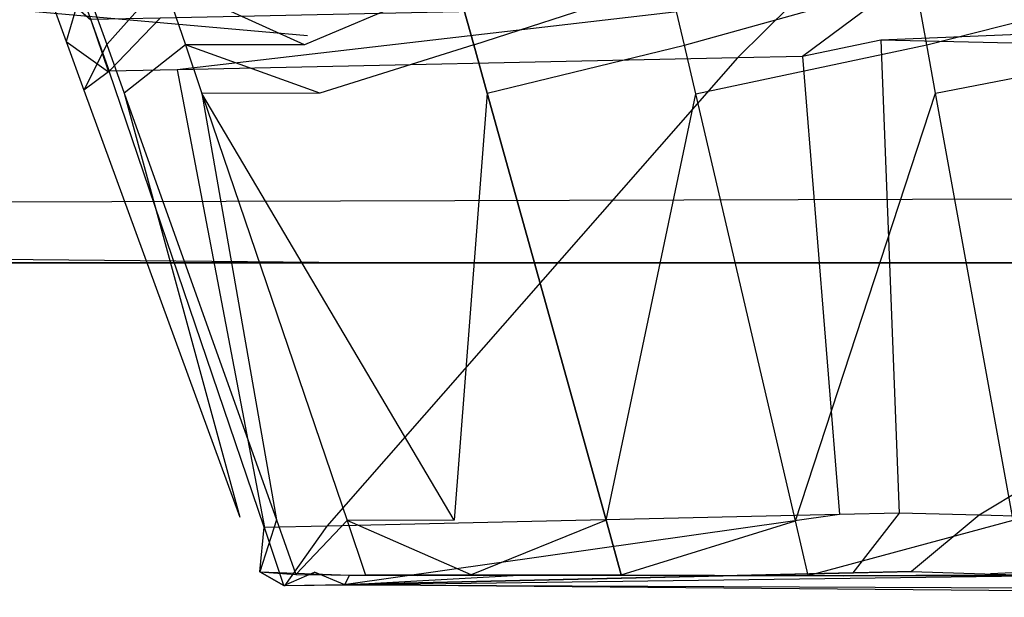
# Model space of a CAD drawing. Extents: x 0 to 1.29, y -0.45 to 0.
# Tile 4 of 37: x 0.1753 to 0.18247, y -0.45143 to -0.44723. Entities that reach past the tile are written whole.
import ezdxf

# ---------------------------------------------------------------- set-up
doc = ezdxf.new("R2010")
doc.units = 0
for name, color, linetype in [('L0_GRIFFOL_N_A69100__1___REPLAC', 7, 'CONTINUOUS'), ('L23_GRIFFUL_N_A69100__1___REPLA', 7, 'CONTINUOUS'), ('L25_FRONTUL_N_A69100__0___REPLA', 7, 'CONTINUOUS'), ('L2_FRONTOL_N_A69100__0___REPLAC', 7, 'CONTINUOUS')]:
    doc.layers.add(name, color=color, linetype=linetype)

msp = doc.modelspace()

# ---------------------------------------------------------------- linework, layer by layer
at = {"layer": 'L0_GRIFFOL_N_A69100__1___REPLAC', "color": 254}
for points, invisible_edges in [([(0.175471, -0.446922, 0.385193), (0.175821, -0.447231, 0.398709), (0.17565, -0.44677, 0.398709), (0.175471, -0.446922, 0.385193)], 14), ([(0.175825, -0.447227, 0.399014), (0.17565, -0.44677, 0.398709), (0.175821, -0.447231, 0.398709), (0.175825, -0.447227, 0.399014)], 13), ([(0.175821, -0.447231, 0.398709), (0.175471, -0.446922, 0.385193), (0.175641, -0.447387, 0.385195), (0.175821, -0.447231, 0.398709)], 13), ([(0.175771, -0.446944, 0.383028), (0.175641, -0.447387, 0.385195), (0.175471, -0.446922, 0.385193), (0.175771, -0.446944, 0.383028)], 14), ([(0.175641, -0.447387, 0.385195), (0.175771, -0.446944, 0.383028), (0.175937, -0.44741, 0.383058), (0.175641, -0.447387, 0.385195)], 13), ([(0.176351, -0.446947, 0.380926), (0.175937, -0.44741, 0.383058), (0.175771, -0.446944, 0.383028), (0.176351, -0.446947, 0.380926)], 14), ([(0.175937, -0.44741, 0.383058), (0.176351, -0.446947, 0.380926), (0.176509, -0.447412, 0.380985), (0.175937, -0.44741, 0.383058)], 13), ([(0.177376, -0.447411, 0.37903), (0.176351, -0.446947, 0.380926), (0.17723, -0.446945, 0.378945), (0.177376, -0.447411, 0.37903)], 14), ([(0.176351, -0.446947, 0.380926), (0.177376, -0.447411, 0.37903), (0.176509, -0.447412, 0.380985), (0.176351, -0.446947, 0.380926)], 13), ([(0.178479, -0.446946, 0.377159), (0.177376, -0.447411, 0.37903), (0.17723, -0.446945, 0.378945), (0.178479, -0.446946, 0.377159)], 14), ([(0.177376, -0.447411, 0.37903), (0.178479, -0.446946, 0.377159), (0.178608, -0.447411, 0.377268), (0.177376, -0.447411, 0.37903)], 13), ([(0.180034, -0.44695, 0.375611), (0.178608, -0.447411, 0.377268), (0.178479, -0.446946, 0.377159), (0.180034, -0.44695, 0.375611)], 13), ([(0.178608, -0.447411, 0.377268), (0.180034, -0.44695, 0.375611), (0.180143, -0.447415, 0.375742), (0.178608, -0.447411, 0.377268)], 14), ([(0.181823, -0.446946, 0.374357), (0.180143, -0.447415, 0.375742), (0.180034, -0.44695, 0.375611), (0.181823, -0.446946, 0.374357)], 13), ([(0.180143, -0.447415, 0.375742), (0.181823, -0.446946, 0.374357), (0.181907, -0.447411, 0.374504), (0.180143, -0.447415, 0.375742)], 14), ([(0.183797, -0.446932, 0.373464), (0.181907, -0.447411, 0.374504), (0.181823, -0.446946, 0.374357), (0.183797, -0.446932, 0.373464)], 13), ([(0.181907, -0.447411, 0.374504), (0.183797, -0.446932, 0.373464), (0.183854, -0.447398, 0.373624), (0.181907, -0.447411, 0.374504)], 14), ([(0.180529, -0.447507, 0.399014), (0.180922, -0.447119, 0.399014), (0.180444, -0.44713, 0.399014), (0.180529, -0.447507, 0.399014)], 13), ([(0.180922, -0.447119, 0.399014), (0.180529, -0.447507, 0.399014), (0.181002, -0.447497, 0.399014), (0.180922, -0.447119, 0.399014)], 14), ([(0.181002, -0.447497, 0.399014), (0.181509, -0.44712, 0.399014), (0.180922, -0.447119, 0.399014), (0.181002, -0.447497, 0.399014)], 13), ([(0.181509, -0.44712, 0.399014), (0.181002, -0.447497, 0.399014), (0.181573, -0.447377, 0.399014), (0.181509, -0.44712, 0.399014)], 14), ([(0.181573, -0.447377, 0.399014), (0.187744, -0.44713, 0.399014), (0.181509, -0.44712, 0.399014), (0.181573, -0.447377, 0.399014)], 13), ([(0.176449, -0.447594, 0.399014), (0.180444, -0.44713, 0.399014), (0.176325, -0.447217, 0.399014), (0.176449, -0.447594, 0.399014)], 13), ([(0.180444, -0.44713, 0.399014), (0.176449, -0.447594, 0.399014), (0.180529, -0.447507, 0.399014), (0.180444, -0.44713, 0.399014)], 14), ([(0.187744, -0.44713, 0.399014), (0.181573, -0.447377, 0.399014), (0.187743, -0.447524, 0.399014), (0.187744, -0.44713, 0.399014)], 14), ([(0.175641, -0.447387, 0.385195), (0.17595, -0.447608, 0.398709), (0.175821, -0.447231, 0.398709), (0.175641, -0.447387, 0.385195)], 14), ([(0.175821, -0.447231, 0.398709), (0.175954, -0.447605, 0.399014), (0.175825, -0.447227, 0.399014), (0.175821, -0.447231, 0.398709)], 14), ([(0.175954, -0.447605, 0.399014), (0.175821, -0.447231, 0.398709), (0.17595, -0.447608, 0.398709), (0.175954, -0.447605, 0.399014)], 13), ([(0.175954, -0.447605, 0.399014), (0.176325, -0.447217, 0.399014), (0.175825, -0.447227, 0.399014), (0.175954, -0.447605, 0.399014)], 13), ([(0.176325, -0.447217, 0.399014), (0.175954, -0.447605, 0.399014), (0.176449, -0.447594, 0.399014), (0.176325, -0.447217, 0.399014)], 14), ([(0.17595, -0.447608, 0.398709), (0.175641, -0.447387, 0.385195), (0.17577, -0.447741, 0.385196), (0.17595, -0.447608, 0.398709)], 13), ([(0.175937, -0.44741, 0.383058), (0.17577, -0.447741, 0.385196), (0.175641, -0.447387, 0.385195), (0.175937, -0.44741, 0.383058)], 14), ([(0.17577, -0.447741, 0.385196), (0.175937, -0.44741, 0.383058), (0.176063, -0.447763, 0.383082), (0.17577, -0.447741, 0.385196)], 13), ([(0.176509, -0.447412, 0.380985), (0.176063, -0.447763, 0.383082), (0.175937, -0.44741, 0.383058), (0.176509, -0.447412, 0.380985)], 14), ([(0.177487, -0.447764, 0.379096), (0.176509, -0.447412, 0.380985), (0.177376, -0.447411, 0.37903), (0.177487, -0.447764, 0.379096)], 14), ([(0.178608, -0.447411, 0.377268), (0.177487, -0.447764, 0.379096), (0.177376, -0.447411, 0.37903), (0.178608, -0.447411, 0.377268)], 14), ([(0.177487, -0.447764, 0.379096), (0.178608, -0.447411, 0.377268), (0.178706, -0.447765, 0.377352), (0.177487, -0.447764, 0.379096)], 13), ([(0.180143, -0.447415, 0.375742), (0.178706, -0.447765, 0.377352), (0.178608, -0.447411, 0.377268), (0.180143, -0.447415, 0.375742)], 13), ([(0.181907, -0.447411, 0.374504), (0.180225, -0.447769, 0.375841), (0.180143, -0.447415, 0.375742), (0.181907, -0.447411, 0.374504)], 13), ([(0.180225, -0.447769, 0.375841), (0.181907, -0.447411, 0.374504), (0.181971, -0.447765, 0.374617), (0.180225, -0.447769, 0.375841)], 14), ([(0.181705, -0.450822, 0.399014), (0.181573, -0.447377, 0.399014), (0.181002, -0.447497, 0.399014), (0.181705, -0.450822, 0.399014)], 13), ([(0.181573, -0.447377, 0.399014), (0.181705, -0.450822, 0.399014), (0.182289, -0.450838, 0.399014), (0.181573, -0.447377, 0.399014)], 14), ([(0.182289, -0.450838, 0.399014), (0.187743, -0.447524, 0.399014), (0.181573, -0.447377, 0.399014), (0.182289, -0.450838, 0.399014)], 13), ([(0.183854, -0.447398, 0.373624), (0.181971, -0.447765, 0.374617), (0.181907, -0.447411, 0.374504), (0.183854, -0.447398, 0.373624)], 13), ([(0.181971, -0.447765, 0.374617), (0.183854, -0.447398, 0.373624), (0.183898, -0.447751, 0.373745), (0.181971, -0.447765, 0.374617)], 14), ([(0.176063, -0.447763, 0.383082), (0.176509, -0.447412, 0.380985), (0.176629, -0.447766, 0.38103), (0.176063, -0.447763, 0.383082)], 13), ([(0.176509, -0.447412, 0.380985), (0.177487, -0.447764, 0.379096), (0.176629, -0.447766, 0.38103), (0.176509, -0.447412, 0.380985)], 13), ([(0.178706, -0.447765, 0.377352), (0.180143, -0.447415, 0.375742), (0.180225, -0.447769, 0.375841), (0.178706, -0.447765, 0.377352)], 14), ([(0.177539, -0.450916, 0.399014), (0.180529, -0.447507, 0.399014), (0.176449, -0.447594, 0.399014), (0.177539, -0.450916, 0.399014)], 13), ([(0.180529, -0.447507, 0.399014), (0.177539, -0.450916, 0.399014), (0.181272, -0.450832, 0.399014), (0.180529, -0.447507, 0.399014)], 14), ([(0.181272, -0.450832, 0.399014), (0.181002, -0.447497, 0.399014), (0.180529, -0.447507, 0.399014), (0.181272, -0.450832, 0.399014)], 13), ([(0.181002, -0.447497, 0.399014), (0.181272, -0.450832, 0.399014), (0.181705, -0.450822, 0.399014), (0.181002, -0.447497, 0.399014)], 14), ([(0.187743, -0.447524, 0.399014), (0.182289, -0.450838, 0.399014), (0.187735, -0.450989, 0.399014), (0.187743, -0.447524, 0.399014)], 14), ([(0.17595, -0.447608, 0.398709), (0.17577, -0.447741, 0.385196), (0.177082, -0.450925, 0.39871), (0.17595, -0.447608, 0.398709)], 14), ([(0.177082, -0.450925, 0.39871), (0.175954, -0.447605, 0.399014), (0.17595, -0.447608, 0.398709), (0.177082, -0.450925, 0.39871)], 14), ([(0.177086, -0.450926, 0.399014), (0.176449, -0.447594, 0.399014), (0.175954, -0.447605, 0.399014), (0.177086, -0.450926, 0.399014)], 13), ([(0.175954, -0.447605, 0.399014), (0.177082, -0.450925, 0.39871), (0.177086, -0.450926, 0.399014), (0.175954, -0.447605, 0.399014)], 13), ([(0.176449, -0.447594, 0.399014), (0.177086, -0.450926, 0.399014), (0.177539, -0.450916, 0.399014), (0.176449, -0.447594, 0.399014)], 14), ([(0.17577, -0.447741, 0.385196), (0.176906, -0.450852, 0.385208), (0.177082, -0.450925, 0.39871), (0.17577, -0.447741, 0.385196)], 14), ([(0.176063, -0.447763, 0.383082), (0.176906, -0.450852, 0.385208), (0.17577, -0.447741, 0.385196), (0.176063, -0.447763, 0.383082)], 14), ([(0.176906, -0.450852, 0.385208), (0.176063, -0.447763, 0.383082), (0.177172, -0.450872, 0.383289), (0.176906, -0.450852, 0.385208)], 13), ([(0.176629, -0.447766, 0.38103), (0.177172, -0.450872, 0.383289), (0.176063, -0.447763, 0.383082), (0.176629, -0.447766, 0.38103)], 14), ([(0.178465, -0.450873, 0.37967), (0.176629, -0.447766, 0.38103), (0.177487, -0.447764, 0.379096), (0.178465, -0.450873, 0.37967)], 14), ([(0.177172, -0.450872, 0.383289), (0.176629, -0.447766, 0.38103), (0.177686, -0.450875, 0.381426), (0.177172, -0.450872, 0.383289)], 13), ([(0.176629, -0.447766, 0.38103), (0.178465, -0.450873, 0.37967), (0.177686, -0.450875, 0.381426), (0.176629, -0.447766, 0.38103)], 13), ([(0.178706, -0.447765, 0.377352), (0.178465, -0.450873, 0.37967), (0.177487, -0.447764, 0.379096), (0.178706, -0.447765, 0.377352)], 14), ([(0.178465, -0.450873, 0.37967), (0.178706, -0.447765, 0.377352), (0.179572, -0.450874, 0.378087), (0.178465, -0.450873, 0.37967)], 13), ([(0.180225, -0.447769, 0.375841), (0.179572, -0.450874, 0.378087), (0.178706, -0.447765, 0.377352), (0.180225, -0.447769, 0.375841)], 13), ([(0.179572, -0.450874, 0.378087), (0.180225, -0.447769, 0.375841), (0.18095, -0.450877, 0.376716), (0.179572, -0.450874, 0.378087)], 14), ([(0.181971, -0.447765, 0.374617), (0.18095, -0.450877, 0.376716), (0.180225, -0.447769, 0.375841), (0.181971, -0.447765, 0.374617)], 13), ([(0.18095, -0.450877, 0.376716), (0.181971, -0.447765, 0.374617), (0.182535, -0.450874, 0.375604), (0.18095, -0.450877, 0.376716)], 14), ([(0.183898, -0.447751, 0.373745), (0.182535, -0.450874, 0.375604), (0.181971, -0.447765, 0.374617), (0.183898, -0.447751, 0.373745)], 13), ([(0.177051, -0.45125, 0.385209), (0.177082, -0.450925, 0.39871), (0.176906, -0.450852, 0.385208), (0.177051, -0.45125, 0.385209)], 14), ([(0.177172, -0.450872, 0.383289), (0.177051, -0.45125, 0.385209), (0.176906, -0.450852, 0.385208), (0.177172, -0.450872, 0.383289)], 14), ([(0.177679, -0.451341, 0.399014), (0.181272, -0.450832, 0.399014), (0.177539, -0.450916, 0.399014), (0.177679, -0.451341, 0.399014)], 13), ([(0.181272, -0.450832, 0.399014), (0.177679, -0.451341, 0.399014), (0.181367, -0.451257, 0.399014), (0.181272, -0.450832, 0.399014)], 14), ([(0.181367, -0.451257, 0.399014), (0.181705, -0.450822, 0.399014), (0.181272, -0.450832, 0.399014), (0.181367, -0.451257, 0.399014)], 13), ([(0.181705, -0.450822, 0.399014), (0.181367, -0.451257, 0.399014), (0.181795, -0.451247, 0.399014), (0.181705, -0.450822, 0.399014)], 14), ([(0.181795, -0.451247, 0.399014), (0.182289, -0.450838, 0.399014), (0.181705, -0.450822, 0.399014), (0.181795, -0.451247, 0.399014)], 13), ([(0.182289, -0.450838, 0.399014), (0.181795, -0.451247, 0.399014), (0.182371, -0.451265, 0.399014), (0.182289, -0.450838, 0.399014)], 14), ([(0.182371, -0.451265, 0.399014), (0.187735, -0.450989, 0.399014), (0.182289, -0.450838, 0.399014), (0.182371, -0.451265, 0.399014)], 13), ([(0.177051, -0.45125, 0.385209), (0.177172, -0.450872, 0.383289), (0.177314, -0.45127, 0.383315), (0.177051, -0.45125, 0.385209)], 13), ([(0.177231, -0.451351, 0.399014), (0.177539, -0.450916, 0.399014), (0.177086, -0.450926, 0.399014), (0.177231, -0.451351, 0.399014)], 13), ([(0.177686, -0.450875, 0.381426), (0.177314, -0.45127, 0.383315), (0.177172, -0.450872, 0.383289), (0.177686, -0.450875, 0.381426)], 14), ([(0.177539, -0.450916, 0.399014), (0.177231, -0.451351, 0.399014), (0.177679, -0.451341, 0.399014), (0.177539, -0.450916, 0.399014)], 14), ([(0.177314, -0.45127, 0.383315), (0.177686, -0.450875, 0.381426), (0.177821, -0.451273, 0.381477), (0.177314, -0.45127, 0.383315)], 13), ([(0.17859, -0.451271, 0.379744), (0.177686, -0.450875, 0.381426), (0.178465, -0.450873, 0.37967), (0.17859, -0.451271, 0.379744)], 14), ([(0.177686, -0.450875, 0.381426), (0.17859, -0.451271, 0.379744), (0.177821, -0.451273, 0.381477), (0.177686, -0.450875, 0.381426)], 13), ([(0.179572, -0.450874, 0.378087), (0.17859, -0.451271, 0.379744), (0.178465, -0.450873, 0.37967), (0.179572, -0.450874, 0.378087)], 14), ([(0.17859, -0.451271, 0.379744), (0.179572, -0.450874, 0.378087), (0.179682, -0.451272, 0.378181), (0.17859, -0.451271, 0.379744)], 13), ([(0.18095, -0.450877, 0.376716), (0.179682, -0.451272, 0.378181), (0.179572, -0.450874, 0.378087), (0.18095, -0.450877, 0.376716)], 13), ([(0.179682, -0.451272, 0.378181), (0.18095, -0.450877, 0.376716), (0.181043, -0.451275, 0.376828), (0.179682, -0.451272, 0.378181)], 14), ([(0.182535, -0.450874, 0.375604), (0.181043, -0.451275, 0.376828), (0.18095, -0.450877, 0.376716), (0.182535, -0.450874, 0.375604)], 13), ([(0.181043, -0.451275, 0.376828), (0.182535, -0.450874, 0.375604), (0.182608, -0.451272, 0.375731), (0.181043, -0.451275, 0.376828)], 14), ([(0.177082, -0.450925, 0.39871), (0.177051, -0.45125, 0.385209), (0.177227, -0.451349, 0.39871), (0.177082, -0.450925, 0.39871)], 13), ([(0.177227, -0.451349, 0.39871), (0.177086, -0.450926, 0.399014), (0.177082, -0.450925, 0.39871), (0.177227, -0.451349, 0.39871)], 14), ([(0.177086, -0.450926, 0.399014), (0.177227, -0.451349, 0.39871), (0.177231, -0.451351, 0.399014), (0.177086, -0.450926, 0.399014)], 13), ([(0.187735, -0.450989, 0.399014), (0.182371, -0.451265, 0.399014), (0.187734, -0.451433, 0.399014), (0.187735, -0.450989, 0.399014)], 14), ([(0.17745, -0.451253, 0.385234), (0.177227, -0.451349, 0.39871), (0.177051, -0.45125, 0.385209), (0.17745, -0.451253, 0.385234)], 13), ([(0.177705, -0.451273, 0.383396), (0.177051, -0.45125, 0.385209), (0.177314, -0.45127, 0.383315), (0.177705, -0.451273, 0.383396)], 13), ([(0.177051, -0.45125, 0.385209), (0.177705, -0.451273, 0.383396), (0.17745, -0.451253, 0.385234), (0.177051, -0.45125, 0.385209)], 14), ([(0.177227, -0.451349, 0.39871), (0.17745, -0.451253, 0.385234), (0.17767, -0.451344, 0.398708), (0.177227, -0.451349, 0.39871)], 14), ([(0.178197, -0.451276, 0.381611), (0.177314, -0.45127, 0.383315), (0.177821, -0.451273, 0.381477), (0.178197, -0.451276, 0.381611)], 13), ([(0.177314, -0.45127, 0.383315), (0.178197, -0.451276, 0.381611), (0.177705, -0.451273, 0.383396), (0.177314, -0.45127, 0.383315)], 14), ([(0.17767, -0.451344, 0.398708), (0.17745, -0.451253, 0.385234), (0.177705, -0.451273, 0.383396), (0.17767, -0.451344, 0.398708)], 14), ([(0.17767, -0.451344, 0.398708), (0.187696, -0.451214, 0.374663), (0.187839, -0.451389, 0.377694), (0.17767, -0.451344, 0.398708)], 14), ([(0.17767, -0.451344, 0.398708), (0.178938, -0.451274, 0.37994), (0.187696, -0.451214, 0.374663), (0.17767, -0.451344, 0.398708)], 14), ([(0.181795, -0.451247, 0.399014), (0.177679, -0.451341, 0.399014), (0.17767, -0.451344, 0.398708), (0.181795, -0.451247, 0.399014)], 13), ([(0.187734, -0.451433, 0.399014), (0.181795, -0.451247, 0.399014), (0.17767, -0.451344, 0.398708), (0.187734, -0.451433, 0.399014)], 13), ([(0.17767, -0.451344, 0.398708), (0.177705, -0.451273, 0.383396), (0.178938, -0.451274, 0.37994), (0.17767, -0.451344, 0.398708)], 14), ([(0.177679, -0.451341, 0.399014), (0.181795, -0.451247, 0.399014), (0.181367, -0.451257, 0.399014), (0.177679, -0.451341, 0.399014)], 14), ([(0.177705, -0.451273, 0.383396), (0.178197, -0.451276, 0.381611), (0.178938, -0.451274, 0.37994), (0.177705, -0.451273, 0.383396)], 14), ([(0.178938, -0.451274, 0.37994), (0.177821, -0.451273, 0.381477), (0.17859, -0.451271, 0.379744), (0.178938, -0.451274, 0.37994)], 13), ([(0.177821, -0.451273, 0.381477), (0.178938, -0.451274, 0.37994), (0.178197, -0.451276, 0.381611), (0.177821, -0.451273, 0.381477)], 14), ([(0.179988, -0.451275, 0.378438), (0.17859, -0.451271, 0.379744), (0.179682, -0.451272, 0.378181), (0.179988, -0.451275, 0.378438)], 13), ([(0.17859, -0.451271, 0.379744), (0.179988, -0.451275, 0.378438), (0.178938, -0.451274, 0.37994), (0.17859, -0.451271, 0.379744)], 14), ([(0.178938, -0.451274, 0.37994), (0.1813, -0.451278, 0.377134), (0.187696, -0.451214, 0.374663), (0.178938, -0.451274, 0.37994)], 14), ([(0.178938, -0.451274, 0.37994), (0.179988, -0.451275, 0.378438), (0.1813, -0.451278, 0.377134), (0.178938, -0.451274, 0.37994)], 14), ([(0.1813, -0.451278, 0.377134), (0.179682, -0.451272, 0.378181), (0.181043, -0.451275, 0.376828), (0.1813, -0.451278, 0.377134)], 13), ([(0.179682, -0.451272, 0.378181), (0.1813, -0.451278, 0.377134), (0.179988, -0.451275, 0.378438), (0.179682, -0.451272, 0.378181)], 14), ([(0.182806, -0.451275, 0.376078), (0.181043, -0.451275, 0.376828), (0.182608, -0.451272, 0.375731), (0.182806, -0.451275, 0.376078)], 13), ([(0.181043, -0.451275, 0.376828), (0.182806, -0.451275, 0.376078), (0.1813, -0.451278, 0.377134), (0.181043, -0.451275, 0.376828)], 14), ([(0.1813, -0.451278, 0.377134), (0.18447, -0.451263, 0.375325), (0.187696, -0.451214, 0.374663), (0.1813, -0.451278, 0.377134)], 14), ([(0.1813, -0.451278, 0.377134), (0.182806, -0.451275, 0.376078), (0.18447, -0.451263, 0.375325), (0.1813, -0.451278, 0.377134)], 14), ([(0.181795, -0.451247, 0.399014), (0.187734, -0.451433, 0.399014), (0.182371, -0.451265, 0.399014), (0.181795, -0.451247, 0.399014)], 14), ([(0.177679, -0.451341, 0.399014), (0.177227, -0.451349, 0.39871), (0.17767, -0.451344, 0.398708), (0.177679, -0.451341, 0.399014)], 13), ([(0.177227, -0.451349, 0.39871), (0.177679, -0.451341, 0.399014), (0.177231, -0.451351, 0.399014), (0.177227, -0.451349, 0.39871)], 14), ([(0.187734, -0.451433, 0.399014), (0.17767, -0.451344, 0.398708), (0.18773, -0.451435, 0.398677), (0.187734, -0.451433, 0.399014)], 14), ([(0.17767, -0.451344, 0.398708), (0.187839, -0.451389, 0.377694), (0.18773, -0.451435, 0.398677), (0.17767, -0.451344, 0.398708)], 14)]:
    msp.add_3dface(points, dxfattribs=dict(at, invisible_edges=invisible_edges))
at = {"layer": 'L23_GRIFFUL_N_A69100__1___REPLA', "color": 254}
for points, invisible_edges in [([(0.175471, -0.446922, 0.185193), (0.175821, -0.447231, 0.198709), (0.17565, -0.44677, 0.198709), (0.175471, -0.446922, 0.185193)], 14), ([(0.175825, -0.447227, 0.199014), (0.17565, -0.44677, 0.198709), (0.175821, -0.447231, 0.198709), (0.175825, -0.447227, 0.199014)], 13), ([(0.175821, -0.447231, 0.198709), (0.175471, -0.446922, 0.185193), (0.175641, -0.447387, 0.185195), (0.175821, -0.447231, 0.198709)], 13), ([(0.175771, -0.446944, 0.183028), (0.175641, -0.447387, 0.185195), (0.175471, -0.446922, 0.185193), (0.175771, -0.446944, 0.183028)], 14), ([(0.175641, -0.447387, 0.185195), (0.175771, -0.446944, 0.183028), (0.175937, -0.44741, 0.183058), (0.175641, -0.447387, 0.185195)], 13), ([(0.176351, -0.446947, 0.180926), (0.175937, -0.44741, 0.183058), (0.175771, -0.446944, 0.183028), (0.176351, -0.446947, 0.180926)], 14), ([(0.175937, -0.44741, 0.183058), (0.176351, -0.446947, 0.180926), (0.176509, -0.447412, 0.180985), (0.175937, -0.44741, 0.183058)], 13), ([(0.177376, -0.447411, 0.17903), (0.176351, -0.446947, 0.180926), (0.17723, -0.446945, 0.178945), (0.177376, -0.447411, 0.17903)], 14), ([(0.176351, -0.446947, 0.180926), (0.177376, -0.447411, 0.17903), (0.176509, -0.447412, 0.180985), (0.176351, -0.446947, 0.180926)], 13), ([(0.178479, -0.446946, 0.177159), (0.177376, -0.447411, 0.17903), (0.17723, -0.446945, 0.178945), (0.178479, -0.446946, 0.177159)], 14), ([(0.177376, -0.447411, 0.17903), (0.178479, -0.446946, 0.177159), (0.178608, -0.447411, 0.177268), (0.177376, -0.447411, 0.17903)], 13), ([(0.180034, -0.44695, 0.175611), (0.178608, -0.447411, 0.177268), (0.178479, -0.446946, 0.177159), (0.180034, -0.44695, 0.175611)], 13), ([(0.178608, -0.447411, 0.177268), (0.180034, -0.44695, 0.175611), (0.180143, -0.447415, 0.175742), (0.178608, -0.447411, 0.177268)], 14), ([(0.181823, -0.446946, 0.174357), (0.180143, -0.447415, 0.175742), (0.180034, -0.44695, 0.175611), (0.181823, -0.446946, 0.174357)], 13), ([(0.180143, -0.447415, 0.175742), (0.181823, -0.446946, 0.174357), (0.181907, -0.447411, 0.174504), (0.180143, -0.447415, 0.175742)], 14), ([(0.183797, -0.446932, 0.173464), (0.181907, -0.447411, 0.174504), (0.181823, -0.446946, 0.174357), (0.183797, -0.446932, 0.173464)], 13), ([(0.181907, -0.447411, 0.174504), (0.183797, -0.446932, 0.173464), (0.183854, -0.447398, 0.173624), (0.181907, -0.447411, 0.174504)], 14), ([(0.180529, -0.447507, 0.199014), (0.180922, -0.447119, 0.199014), (0.180444, -0.44713, 0.199014), (0.180529, -0.447507, 0.199014)], 13), ([(0.180922, -0.447119, 0.199014), (0.180529, -0.447507, 0.199014), (0.181002, -0.447497, 0.199014), (0.180922, -0.447119, 0.199014)], 14), ([(0.181002, -0.447497, 0.199014), (0.181509, -0.44712, 0.199014), (0.180922, -0.447119, 0.199014), (0.181002, -0.447497, 0.199014)], 13), ([(0.181509, -0.44712, 0.199014), (0.181002, -0.447497, 0.199014), (0.181573, -0.447377, 0.199014), (0.181509, -0.44712, 0.199014)], 14), ([(0.181573, -0.447377, 0.199014), (0.187744, -0.44713, 0.199014), (0.181509, -0.44712, 0.199014), (0.181573, -0.447377, 0.199014)], 13), ([(0.176449, -0.447594, 0.199014), (0.180444, -0.44713, 0.199014), (0.176325, -0.447217, 0.199014), (0.176449, -0.447594, 0.199014)], 13), ([(0.180444, -0.44713, 0.199014), (0.176449, -0.447594, 0.199014), (0.180529, -0.447507, 0.199014), (0.180444, -0.44713, 0.199014)], 14), ([(0.187744, -0.44713, 0.199014), (0.181573, -0.447377, 0.199014), (0.187743, -0.447524, 0.199014), (0.187744, -0.44713, 0.199014)], 14), ([(0.175641, -0.447387, 0.185195), (0.17595, -0.447608, 0.198709), (0.175821, -0.447231, 0.198709), (0.175641, -0.447387, 0.185195)], 14), ([(0.175821, -0.447231, 0.198709), (0.175954, -0.447605, 0.199014), (0.175825, -0.447227, 0.199014), (0.175821, -0.447231, 0.198709)], 14), ([(0.175954, -0.447605, 0.199014), (0.175821, -0.447231, 0.198709), (0.17595, -0.447608, 0.198709), (0.175954, -0.447605, 0.199014)], 13), ([(0.175954, -0.447605, 0.199014), (0.176325, -0.447217, 0.199014), (0.175825, -0.447227, 0.199014), (0.175954, -0.447605, 0.199014)], 13), ([(0.176325, -0.447217, 0.199014), (0.175954, -0.447605, 0.199014), (0.176449, -0.447594, 0.199014), (0.176325, -0.447217, 0.199014)], 14), ([(0.17595, -0.447608, 0.198709), (0.175641, -0.447387, 0.185195), (0.17577, -0.447741, 0.185196), (0.17595, -0.447608, 0.198709)], 13), ([(0.175937, -0.44741, 0.183058), (0.17577, -0.447741, 0.185196), (0.175641, -0.447387, 0.185195), (0.175937, -0.44741, 0.183058)], 14), ([(0.17577, -0.447741, 0.185196), (0.175937, -0.44741, 0.183058), (0.176063, -0.447763, 0.183082), (0.17577, -0.447741, 0.185196)], 13), ([(0.176509, -0.447412, 0.180985), (0.176063, -0.447763, 0.183082), (0.175937, -0.44741, 0.183058), (0.176509, -0.447412, 0.180985)], 14), ([(0.177487, -0.447764, 0.179096), (0.176509, -0.447412, 0.180985), (0.177376, -0.447411, 0.17903), (0.177487, -0.447764, 0.179096)], 14), ([(0.178608, -0.447411, 0.177268), (0.177487, -0.447764, 0.179096), (0.177376, -0.447411, 0.17903), (0.178608, -0.447411, 0.177268)], 14), ([(0.177487, -0.447764, 0.179096), (0.178608, -0.447411, 0.177268), (0.178706, -0.447765, 0.177352), (0.177487, -0.447764, 0.179096)], 13), ([(0.180143, -0.447415, 0.175742), (0.178706, -0.447765, 0.177352), (0.178608, -0.447411, 0.177268), (0.180143, -0.447415, 0.175742)], 13), ([(0.181907, -0.447411, 0.174504), (0.180225, -0.447769, 0.175841), (0.180143, -0.447415, 0.175742), (0.181907, -0.447411, 0.174504)], 13), ([(0.180225, -0.447769, 0.175841), (0.181907, -0.447411, 0.174504), (0.181971, -0.447765, 0.174617), (0.180225, -0.447769, 0.175841)], 14), ([(0.181705, -0.450822, 0.199014), (0.181573, -0.447377, 0.199014), (0.181002, -0.447497, 0.199014), (0.181705, -0.450822, 0.199014)], 13), ([(0.181573, -0.447377, 0.199014), (0.181705, -0.450822, 0.199014), (0.182289, -0.450838, 0.199014), (0.181573, -0.447377, 0.199014)], 14), ([(0.182289, -0.450838, 0.199014), (0.187743, -0.447524, 0.199014), (0.181573, -0.447377, 0.199014), (0.182289, -0.450838, 0.199014)], 13), ([(0.183854, -0.447398, 0.173624), (0.181971, -0.447765, 0.174617), (0.181907, -0.447411, 0.174504), (0.183854, -0.447398, 0.173624)], 13), ([(0.181971, -0.447765, 0.174617), (0.183854, -0.447398, 0.173624), (0.183898, -0.447751, 0.173745), (0.181971, -0.447765, 0.174617)], 14), ([(0.176063, -0.447763, 0.183082), (0.176509, -0.447412, 0.180985), (0.176629, -0.447766, 0.18103), (0.176063, -0.447763, 0.183082)], 13), ([(0.176509, -0.447412, 0.180985), (0.177487, -0.447764, 0.179096), (0.176629, -0.447766, 0.18103), (0.176509, -0.447412, 0.180985)], 13), ([(0.178706, -0.447765, 0.177352), (0.180143, -0.447415, 0.175742), (0.180225, -0.447769, 0.175841), (0.178706, -0.447765, 0.177352)], 14), ([(0.177539, -0.450916, 0.199014), (0.180529, -0.447507, 0.199014), (0.176449, -0.447594, 0.199014), (0.177539, -0.450916, 0.199014)], 13), ([(0.180529, -0.447507, 0.199014), (0.177539, -0.450916, 0.199014), (0.181272, -0.450832, 0.199014), (0.180529, -0.447507, 0.199014)], 14), ([(0.181272, -0.450832, 0.199014), (0.181002, -0.447497, 0.199014), (0.180529, -0.447507, 0.199014), (0.181272, -0.450832, 0.199014)], 13), ([(0.181002, -0.447497, 0.199014), (0.181272, -0.450832, 0.199014), (0.181705, -0.450822, 0.199014), (0.181002, -0.447497, 0.199014)], 14), ([(0.187743, -0.447524, 0.199014), (0.182289, -0.450838, 0.199014), (0.187735, -0.450989, 0.199014), (0.187743, -0.447524, 0.199014)], 14), ([(0.17595, -0.447608, 0.198709), (0.17577, -0.447741, 0.185196), (0.177082, -0.450925, 0.19871), (0.17595, -0.447608, 0.198709)], 14), ([(0.177082, -0.450925, 0.19871), (0.175954, -0.447605, 0.199014), (0.17595, -0.447608, 0.198709), (0.177082, -0.450925, 0.19871)], 14), ([(0.177086, -0.450926, 0.199014), (0.176449, -0.447594, 0.199014), (0.175954, -0.447605, 0.199014), (0.177086, -0.450926, 0.199014)], 13), ([(0.175954, -0.447605, 0.199014), (0.177082, -0.450925, 0.19871), (0.177086, -0.450926, 0.199014), (0.175954, -0.447605, 0.199014)], 13), ([(0.176449, -0.447594, 0.199014), (0.177086, -0.450926, 0.199014), (0.177539, -0.450916, 0.199014), (0.176449, -0.447594, 0.199014)], 14), ([(0.17577, -0.447741, 0.185196), (0.176906, -0.450852, 0.185208), (0.177082, -0.450925, 0.19871), (0.17577, -0.447741, 0.185196)], 14), ([(0.176063, -0.447763, 0.183082), (0.176906, -0.450852, 0.185208), (0.17577, -0.447741, 0.185196), (0.176063, -0.447763, 0.183082)], 14), ([(0.176906, -0.450852, 0.185208), (0.176063, -0.447763, 0.183082), (0.177172, -0.450872, 0.183289), (0.176906, -0.450852, 0.185208)], 13), ([(0.176629, -0.447766, 0.18103), (0.177172, -0.450872, 0.183289), (0.176063, -0.447763, 0.183082), (0.176629, -0.447766, 0.18103)], 14), ([(0.178465, -0.450873, 0.17967), (0.176629, -0.447766, 0.18103), (0.177487, -0.447764, 0.179096), (0.178465, -0.450873, 0.17967)], 14), ([(0.177172, -0.450872, 0.183289), (0.176629, -0.447766, 0.18103), (0.177686, -0.450875, 0.181426), (0.177172, -0.450872, 0.183289)], 13), ([(0.176629, -0.447766, 0.18103), (0.178465, -0.450873, 0.17967), (0.177686, -0.450875, 0.181426), (0.176629, -0.447766, 0.18103)], 13), ([(0.178706, -0.447765, 0.177352), (0.178465, -0.450873, 0.17967), (0.177487, -0.447764, 0.179096), (0.178706, -0.447765, 0.177352)], 14), ([(0.178465, -0.450873, 0.17967), (0.178706, -0.447765, 0.177352), (0.179572, -0.450874, 0.178087), (0.178465, -0.450873, 0.17967)], 13), ([(0.180225, -0.447769, 0.175841), (0.179572, -0.450874, 0.178087), (0.178706, -0.447765, 0.177352), (0.180225, -0.447769, 0.175841)], 13), ([(0.179572, -0.450874, 0.178087), (0.180225, -0.447769, 0.175841), (0.18095, -0.450877, 0.176716), (0.179572, -0.450874, 0.178087)], 14), ([(0.181971, -0.447765, 0.174617), (0.18095, -0.450877, 0.176716), (0.180225, -0.447769, 0.175841), (0.181971, -0.447765, 0.174617)], 13), ([(0.18095, -0.450877, 0.176716), (0.181971, -0.447765, 0.174617), (0.182535, -0.450874, 0.175604), (0.18095, -0.450877, 0.176716)], 14), ([(0.183898, -0.447751, 0.173745), (0.182535, -0.450874, 0.175604), (0.181971, -0.447765, 0.174617), (0.183898, -0.447751, 0.173745)], 13), ([(0.177051, -0.45125, 0.185209), (0.177082, -0.450925, 0.19871), (0.176906, -0.450852, 0.185208), (0.177051, -0.45125, 0.185209)], 14), ([(0.177172, -0.450872, 0.183289), (0.177051, -0.45125, 0.185209), (0.176906, -0.450852, 0.185208), (0.177172, -0.450872, 0.183289)], 14), ([(0.177679, -0.451341, 0.199014), (0.181272, -0.450832, 0.199014), (0.177539, -0.450916, 0.199014), (0.177679, -0.451341, 0.199014)], 13), ([(0.181272, -0.450832, 0.199014), (0.177679, -0.451341, 0.199014), (0.181367, -0.451257, 0.199014), (0.181272, -0.450832, 0.199014)], 14), ([(0.181367, -0.451257, 0.199014), (0.181705, -0.450822, 0.199014), (0.181272, -0.450832, 0.199014), (0.181367, -0.451257, 0.199014)], 13), ([(0.181705, -0.450822, 0.199014), (0.181367, -0.451257, 0.199014), (0.181795, -0.451247, 0.199014), (0.181705, -0.450822, 0.199014)], 14), ([(0.181795, -0.451247, 0.199014), (0.182289, -0.450838, 0.199014), (0.181705, -0.450822, 0.199014), (0.181795, -0.451247, 0.199014)], 13), ([(0.182289, -0.450838, 0.199014), (0.181795, -0.451247, 0.199014), (0.182371, -0.451265, 0.199014), (0.182289, -0.450838, 0.199014)], 14), ([(0.182371, -0.451265, 0.199014), (0.187735, -0.450989, 0.199014), (0.182289, -0.450838, 0.199014), (0.182371, -0.451265, 0.199014)], 13), ([(0.177051, -0.45125, 0.185209), (0.177172, -0.450872, 0.183289), (0.177314, -0.45127, 0.183315), (0.177051, -0.45125, 0.185209)], 13), ([(0.177231, -0.451351, 0.199014), (0.177539, -0.450916, 0.199014), (0.177086, -0.450926, 0.199014), (0.177231, -0.451351, 0.199014)], 13), ([(0.177686, -0.450875, 0.181426), (0.177314, -0.45127, 0.183315), (0.177172, -0.450872, 0.183289), (0.177686, -0.450875, 0.181426)], 14), ([(0.177539, -0.450916, 0.199014), (0.177231, -0.451351, 0.199014), (0.177679, -0.451341, 0.199014), (0.177539, -0.450916, 0.199014)], 14), ([(0.177314, -0.45127, 0.183315), (0.177686, -0.450875, 0.181426), (0.177821, -0.451273, 0.181477), (0.177314, -0.45127, 0.183315)], 13), ([(0.17859, -0.451271, 0.179744), (0.177686, -0.450875, 0.181426), (0.178465, -0.450873, 0.17967), (0.17859, -0.451271, 0.179744)], 14), ([(0.177686, -0.450875, 0.181426), (0.17859, -0.451271, 0.179744), (0.177821, -0.451273, 0.181477), (0.177686, -0.450875, 0.181426)], 13), ([(0.179572, -0.450874, 0.178087), (0.17859, -0.451271, 0.179744), (0.178465, -0.450873, 0.17967), (0.179572, -0.450874, 0.178087)], 14), ([(0.17859, -0.451271, 0.179744), (0.179572, -0.450874, 0.178087), (0.179682, -0.451272, 0.178181), (0.17859, -0.451271, 0.179744)], 13), ([(0.18095, -0.450877, 0.176716), (0.179682, -0.451272, 0.178181), (0.179572, -0.450874, 0.178087), (0.18095, -0.450877, 0.176716)], 13), ([(0.179682, -0.451272, 0.178181), (0.18095, -0.450877, 0.176716), (0.181043, -0.451275, 0.176828), (0.179682, -0.451272, 0.178181)], 14), ([(0.182535, -0.450874, 0.175604), (0.181043, -0.451275, 0.176828), (0.18095, -0.450877, 0.176716), (0.182535, -0.450874, 0.175604)], 13), ([(0.181043, -0.451275, 0.176828), (0.182535, -0.450874, 0.175604), (0.182608, -0.451272, 0.175731), (0.181043, -0.451275, 0.176828)], 14), ([(0.177082, -0.450925, 0.19871), (0.177051, -0.45125, 0.185209), (0.177227, -0.451349, 0.19871), (0.177082, -0.450925, 0.19871)], 13), ([(0.177227, -0.451349, 0.19871), (0.177086, -0.450926, 0.199014), (0.177082, -0.450925, 0.19871), (0.177227, -0.451349, 0.19871)], 14), ([(0.177086, -0.450926, 0.199014), (0.177227, -0.451349, 0.19871), (0.177231, -0.451351, 0.199014), (0.177086, -0.450926, 0.199014)], 13), ([(0.187735, -0.450989, 0.199014), (0.182371, -0.451265, 0.199014), (0.187734, -0.451433, 0.199014), (0.187735, -0.450989, 0.199014)], 14), ([(0.17745, -0.451253, 0.185234), (0.177227, -0.451349, 0.19871), (0.177051, -0.45125, 0.185209), (0.17745, -0.451253, 0.185234)], 13), ([(0.177705, -0.451273, 0.183396), (0.177051, -0.45125, 0.185209), (0.177314, -0.45127, 0.183315), (0.177705, -0.451273, 0.183396)], 13), ([(0.177051, -0.45125, 0.185209), (0.177705, -0.451273, 0.183396), (0.17745, -0.451253, 0.185234), (0.177051, -0.45125, 0.185209)], 14), ([(0.177227, -0.451349, 0.19871), (0.17745, -0.451253, 0.185234), (0.17767, -0.451344, 0.198708), (0.177227, -0.451349, 0.19871)], 14), ([(0.178197, -0.451276, 0.181611), (0.177314, -0.45127, 0.183315), (0.177821, -0.451273, 0.181477), (0.178197, -0.451276, 0.181611)], 13), ([(0.177314, -0.45127, 0.183315), (0.178197, -0.451276, 0.181611), (0.177705, -0.451273, 0.183396), (0.177314, -0.45127, 0.183315)], 14), ([(0.17767, -0.451344, 0.198708), (0.17745, -0.451253, 0.185234), (0.177705, -0.451273, 0.183396), (0.17767, -0.451344, 0.198708)], 14), ([(0.17767, -0.451344, 0.198708), (0.187696, -0.451214, 0.174663), (0.187839, -0.451389, 0.177694), (0.17767, -0.451344, 0.198708)], 14), ([(0.17767, -0.451344, 0.198708), (0.178938, -0.451274, 0.17994), (0.187696, -0.451214, 0.174663), (0.17767, -0.451344, 0.198708)], 14), ([(0.181367, -0.451257, 0.199014), (0.17767, -0.451344, 0.198708), (0.181795, -0.451247, 0.199014), (0.181367, -0.451257, 0.199014)], 14), ([(0.187734, -0.451433, 0.199014), (0.181795, -0.451247, 0.199014), (0.17767, -0.451344, 0.198708), (0.187734, -0.451433, 0.199014)], 13), ([(0.17767, -0.451344, 0.198708), (0.181367, -0.451257, 0.199014), (0.177679, -0.451341, 0.199014), (0.17767, -0.451344, 0.198708)], 13), ([(0.17767, -0.451344, 0.198708), (0.177705, -0.451273, 0.183396), (0.178938, -0.451274, 0.17994), (0.17767, -0.451344, 0.198708)], 14), ([(0.177705, -0.451273, 0.183396), (0.178197, -0.451276, 0.181611), (0.178938, -0.451274, 0.17994), (0.177705, -0.451273, 0.183396)], 14), ([(0.178938, -0.451274, 0.17994), (0.177821, -0.451273, 0.181477), (0.17859, -0.451271, 0.179744), (0.178938, -0.451274, 0.17994)], 13), ([(0.177821, -0.451273, 0.181477), (0.178938, -0.451274, 0.17994), (0.178197, -0.451276, 0.181611), (0.177821, -0.451273, 0.181477)], 14), ([(0.179988, -0.451275, 0.178438), (0.17859, -0.451271, 0.179744), (0.179682, -0.451272, 0.178181), (0.179988, -0.451275, 0.178438)], 13), ([(0.17859, -0.451271, 0.179744), (0.179988, -0.451275, 0.178438), (0.178938, -0.451274, 0.17994), (0.17859, -0.451271, 0.179744)], 14), ([(0.178938, -0.451274, 0.17994), (0.1813, -0.451278, 0.177134), (0.187696, -0.451214, 0.174663), (0.178938, -0.451274, 0.17994)], 14), ([(0.178938, -0.451274, 0.17994), (0.179988, -0.451275, 0.178438), (0.1813, -0.451278, 0.177134), (0.178938, -0.451274, 0.17994)], 14), ([(0.1813, -0.451278, 0.177134), (0.179682, -0.451272, 0.178181), (0.181043, -0.451275, 0.176828), (0.1813, -0.451278, 0.177134)], 13), ([(0.179682, -0.451272, 0.178181), (0.1813, -0.451278, 0.177134), (0.179988, -0.451275, 0.178438), (0.179682, -0.451272, 0.178181)], 14), ([(0.182806, -0.451275, 0.176078), (0.181043, -0.451275, 0.176828), (0.182608, -0.451272, 0.175731), (0.182806, -0.451275, 0.176078)], 13), ([(0.181043, -0.451275, 0.176828), (0.182806, -0.451275, 0.176078), (0.1813, -0.451278, 0.177134), (0.181043, -0.451275, 0.176828)], 14), ([(0.1813, -0.451278, 0.177134), (0.18447, -0.451263, 0.175325), (0.187696, -0.451214, 0.174663), (0.1813, -0.451278, 0.177134)], 14), ([(0.1813, -0.451278, 0.177134), (0.182806, -0.451275, 0.176078), (0.18447, -0.451263, 0.175325), (0.1813, -0.451278, 0.177134)], 14), ([(0.181795, -0.451247, 0.199014), (0.187734, -0.451433, 0.199014), (0.182371, -0.451265, 0.199014), (0.181795, -0.451247, 0.199014)], 14), ([(0.177679, -0.451341, 0.199014), (0.177227, -0.451349, 0.19871), (0.17767, -0.451344, 0.198708), (0.177679, -0.451341, 0.199014)], 13), ([(0.177227, -0.451349, 0.19871), (0.177679, -0.451341, 0.199014), (0.177231, -0.451351, 0.199014), (0.177227, -0.451349, 0.19871)], 14), ([(0.187734, -0.451433, 0.199014), (0.17767, -0.451344, 0.198708), (0.18773, -0.451435, 0.198677), (0.187734, -0.451433, 0.199014)], 14), ([(0.17767, -0.451344, 0.198708), (0.187839, -0.451389, 0.177694), (0.18773, -0.451435, 0.198677), (0.17767, -0.451344, 0.198708)], 14)]:
    msp.add_3dface(points, dxfattribs=dict(at, invisible_edges=invisible_edges))
at = {"layer": 'L25_FRONTUL_N_A69100__0___REPLA', "color": 8}
for points, invisible_edges in [([(0.639967, -0.431928, 0.002), (0.003722, -0.447345, 0.002), (0.003722, -0.431928, 0.002), (0.639967, -0.431928, 0.002)], 13), ([(0.003722, -0.447345, 0.002), (0.639967, -0.431928, 0.002), (0.639967, -0.447345, 0.002), (0.003722, -0.447345, 0.002)], 14), ([(0.177398, -0.447345, 0.198), (0.003722, -0.431928, 0.198), (0.003722, -0.447345, 0.198), (0.177398, -0.447345, 0.198)], 13), ([(0.003722, -0.431928, 0.198), (0.177398, -0.447345, 0.198), (0.171786, -0.431928, 0.198), (0.003722, -0.431928, 0.198)], 14), ([(0.178, -0.449, 0.198), (0.003722, -0.447345, 0.198), (0.003722, -0.449, 0.198), (0.178, -0.449, 0.198)], 13), ([(0.003722, -0.447345, 0.198), (0.178, -0.449, 0.198), (0.177398, -0.447345, 0.198), (0.003722, -0.447345, 0.198)], 14), ([(0.639967, -0.447345, 0.002), (0.003722, -0.449, 0.002), (0.003722, -0.447345, 0.002), (0.639967, -0.447345, 0.002)], 13), ([(0.003722, -0.449, 0.002), (0.639967, -0.447345, 0.002), (0.639967, -0.449, 0.002), (0.003722, -0.449, 0.002)], 14), ([(0.639967, -0.449, 0.176), (0.003722, -0.449, 0.00371), (0.639967, -0.449, 0.00371), (0.639967, -0.449, 0.176)], 13), ([(0.003722, -0.449, 0.00371), (0.639967, -0.449, 0.176), (0.188, -0.449, 0.176), (0.003722, -0.449, 0.00371)], 10), ([(0.003722, -0.449, 0.00371), (0.188, -0.449, 0.176), (0.186049, -0.449, 0.176192), (0.003722, -0.449, 0.00371)], 13), ([(0.003722, -0.449, 0.00371), (0.186049, -0.449, 0.176192), (0.003722, -0.449, 0.196585), (0.003722, -0.449, 0.00371)], 10), ([(0.003722, -0.449, 0.196585), (0.186049, -0.449, 0.176192), (0.184173, -0.449, 0.176761), (0.003722, -0.449, 0.196585)], 13), ([(0.003722, -0.449, 0.196585), (0.184173, -0.449, 0.176761), (0.182444, -0.449, 0.177685), (0.003722, -0.449, 0.196585)], 10), ([(0.003722, -0.449, 0.196585), (0.182444, -0.449, 0.177685), (0.180929, -0.449, 0.178929), (0.003722, -0.449, 0.196585)], 13), ([(0.003722, -0.449, 0.196585), (0.180929, -0.449, 0.178929), (0.179685, -0.449, 0.180444), (0.003722, -0.449, 0.196585)], 10), ([(0.003722, -0.449, 0.196585), (0.179685, -0.449, 0.180444), (0.178761, -0.449, 0.182173), (0.003722, -0.449, 0.196585)], 15), ([(0.003722, -0.449, 0.196585), (0.178761, -0.449, 0.182173), (0.178192, -0.449, 0.184049), (0.003722, -0.449, 0.196585)], 15), ([(0.003722, -0.449, 0.196585), (0.178192, -0.449, 0.184049), (0.178, -0.449, 0.186), (0.003722, -0.449, 0.196585)], 15), ([(0.003722, -0.449, 0.196585), (0.178, -0.449, 0.186), (0.178, -0.449, 0.196585), (0.003722, -0.449, 0.196585)], 15), ([(0.639967, -0.449, 0.00371), (0.003722, -0.449, 0.002), (0.639967, -0.449, 0.002), (0.639967, -0.449, 0.00371)], 13), ([(0.003722, -0.449, 0.002), (0.639967, -0.449, 0.00371), (0.003722, -0.449, 0.00371), (0.003722, -0.449, 0.002)], 14), ([(0.178, -0.449, 0.198), (0.003722, -0.449, 0.196585), (0.178, -0.449, 0.196585), (0.178, -0.449, 0.198)], 13), ([(0.003722, -0.449, 0.196585), (0.178, -0.449, 0.198), (0.003722, -0.449, 0.198), (0.003722, -0.449, 0.196585)], 14)]:
    msp.add_3dface(points, dxfattribs=dict(at, invisible_edges=invisible_edges))
at = {"layer": 'L2_FRONTOL_N_A69100__0___REPLAC', "color": 8}
for points, invisible_edges in [([(0.639967, -0.431928, 0.202), (0.003722, -0.447345, 0.202), (0.003722, -0.431928, 0.202), (0.639967, -0.431928, 0.202)], 13), ([(0.003722, -0.447345, 0.202), (0.639967, -0.431928, 0.202), (0.639967, -0.447345, 0.202), (0.003722, -0.447345, 0.202)], 14), ([(0.177398, -0.447345, 0.398), (0.003722, -0.431928, 0.398), (0.003722, -0.447345, 0.398), (0.177398, -0.447345, 0.398)], 13), ([(0.003722, -0.431928, 0.398), (0.177398, -0.447345, 0.398), (0.171786, -0.431928, 0.398), (0.003722, -0.431928, 0.398)], 14), ([(0.178, -0.449, 0.398), (0.003722, -0.447345, 0.398), (0.003722, -0.449, 0.398), (0.178, -0.449, 0.398)], 13), ([(0.003722, -0.447345, 0.398), (0.178, -0.449, 0.398), (0.177398, -0.447345, 0.398), (0.003722, -0.447345, 0.398)], 14), ([(0.639967, -0.447345, 0.202), (0.003722, -0.449, 0.202), (0.003722, -0.447345, 0.202), (0.639967, -0.447345, 0.202)], 13), ([(0.003722, -0.449, 0.202), (0.639967, -0.447345, 0.202), (0.639967, -0.449, 0.202), (0.003722, -0.449, 0.202)], 14), ([(0.639967, -0.449, 0.376), (0.003722, -0.449, 0.20371), (0.639967, -0.449, 0.20371), (0.639967, -0.449, 0.376)], 13), ([(0.003722, -0.449, 0.20371), (0.639967, -0.449, 0.376), (0.188, -0.449, 0.376), (0.003722, -0.449, 0.20371)], 10), ([(0.003722, -0.449, 0.20371), (0.188, -0.449, 0.376), (0.186049, -0.449, 0.376192), (0.003722, -0.449, 0.20371)], 13), ([(0.003722, -0.449, 0.20371), (0.186049, -0.449, 0.376192), (0.003722, -0.449, 0.396586), (0.003722, -0.449, 0.20371)], 10), ([(0.003722, -0.449, 0.396586), (0.186049, -0.449, 0.376192), (0.184173, -0.449, 0.376761), (0.003722, -0.449, 0.396586)], 13), ([(0.003722, -0.449, 0.396586), (0.184173, -0.449, 0.376761), (0.182444, -0.449, 0.377685), (0.003722, -0.449, 0.396586)], 10), ([(0.003722, -0.449, 0.396586), (0.182444, -0.449, 0.377685), (0.180929, -0.449, 0.378929), (0.003722, -0.449, 0.396586)], 13), ([(0.003722, -0.449, 0.396586), (0.180929, -0.449, 0.378929), (0.179685, -0.449, 0.380444), (0.003722, -0.449, 0.396586)], 10), ([(0.003722, -0.449, 0.396586), (0.179685, -0.449, 0.380444), (0.178761, -0.449, 0.382173), (0.003722, -0.449, 0.396586)], 15), ([(0.003722, -0.449, 0.396586), (0.178761, -0.449, 0.382173), (0.178192, -0.449, 0.384049), (0.003722, -0.449, 0.396586)], 15), ([(0.003722, -0.449, 0.396586), (0.178192, -0.449, 0.384049), (0.178, -0.449, 0.386), (0.003722, -0.449, 0.396586)], 15), ([(0.003722, -0.449, 0.396586), (0.178, -0.449, 0.386), (0.178, -0.449, 0.396586), (0.003722, -0.449, 0.396586)], 15), ([(0.639967, -0.449, 0.20371), (0.003722, -0.449, 0.202), (0.639967, -0.449, 0.202), (0.639967, -0.449, 0.20371)], 13), ([(0.003722, -0.449, 0.202), (0.639967, -0.449, 0.20371), (0.003722, -0.449, 0.20371), (0.003722, -0.449, 0.202)], 14), ([(0.178, -0.449, 0.398), (0.003722, -0.449, 0.396586), (0.178, -0.449, 0.396586), (0.178, -0.449, 0.398)], 13), ([(0.003722, -0.449, 0.396586), (0.178, -0.449, 0.398), (0.003722, -0.449, 0.398), (0.003722, -0.449, 0.396586)], 14)]:
    msp.add_3dface(points, dxfattribs=dict(at, invisible_edges=invisible_edges))

doc.saveas('drawing.dxf')
